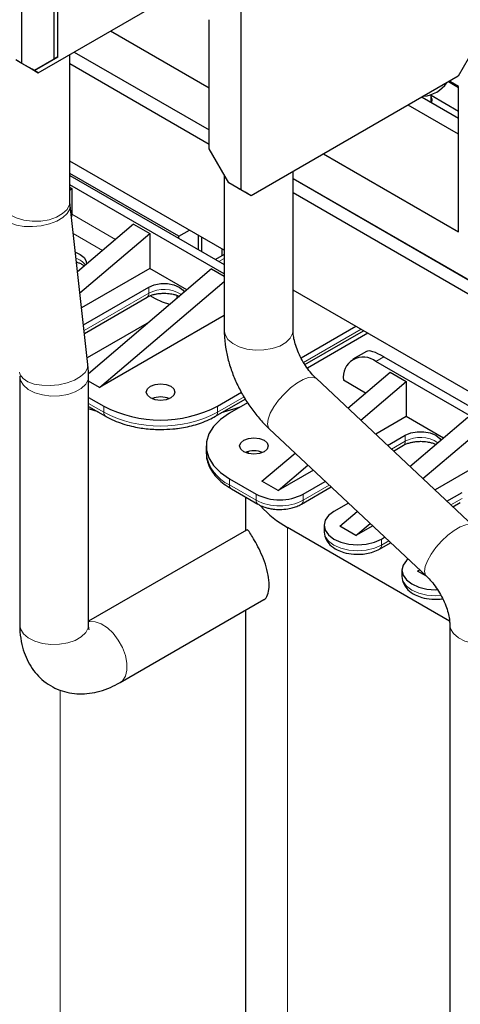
# Model space of a CAD drawing. Header units: millimetres. Extents: x 5 to 418, y 2 to 292.
# Tile 29 of 36: x 356 to 369, y 97 to 124. Entities that reach past the tile are written whole.
import ezdxf

# ---------------------------------------------------------------- set-up
doc = ezdxf.new("R2010")
doc.units = ezdxf.units.MM

msp = doc.modelspace()

# ---------------------------------------------------------------- linework, layer by layer
at = {"color": 7, "linetype": 'Continuous', "lineweight": 25}
for p, q in [((356.3203, 122.8591), (356.3203, 128.2026)), ((357.2084, 126.5794), (357.2084, 122.98)), ((357.3216, 123.0454), (357.3216, 126.6447)), ((356.7729, 122.5978), (361.0042, 125.0405)), ((362.4297, 124.6757), (362.4297, 119.3322)), ((361.5416, 120.4786), (361.5416, 124.0779)), ((358.7945, 123.7649), (361.5416, 122.179)), ((356.6597, 122.6632), (357.3216, 123.0454)), ((357.2084, 122.98), (356.6597, 122.6632)), ((357.3216, 123.0454), (357.2084, 122.98)), ((357.6593, 119.0109), (357.6593, 123.1096)), ((357.7761, 123.177), (361.5416, 121.0032)), ((368.7654, 122.9897), (368.4825, 122.4998)), ((356.3203, 122.8591), (356.1506, 122.9571)), ((356.49, 122.7611), (356.2072, 122.9244)), ((356.6597, 122.6632), (356.3203, 122.8591)), ((356.6032, 122.6958), (356.3203, 122.8591)), ((356.49, 122.7611), (356.3203, 122.8591)), ((356.49, 122.7611), (356.49, 122.7611)), ((356.6032, 122.6958), (356.7729, 122.5978)), ((356.7729, 122.5978), (356.6032, 122.6958)), ((356.6597, 122.6632), (356.6032, 122.6958)), ((357.6593, 122.8525), (361.5416, 120.6113)), ((356.6597, 122.6632), (356.6597, 122.6632)), ((368.4825, 122.4998), (362.7126, 119.1689)), ((368.4995, 122.179), (368.2131, 122.3443)), ((368.2732, 122.343), (368.2732, 122.379)), ((368.4995, 122.2124), (368.2732, 122.343)), ((368.4995, 118.1623), (368.4995, 122.2124)), ((367.4777, 121.9198), (368.4995, 121.3299)), ((367.7294, 121.7745), (367.7294, 121.9962)), ((367.7294, 121.9703), (368.4995, 121.5257)), ((368.4995, 120.8858), (367.0931, 121.6977)), ((362.0903, 119.5282), (361.5416, 120.4786)), ((364.7342, 120.336), (368.4995, 118.1623)), ((361.9619, 117.65), (357.6593, 120.1338)), ((360.6987, 118.0395), (357.6593, 119.7941)), ((357.6593, 119.7354), (361.9619, 117.2515)), ((361.9619, 119.7506), (361.9619, 115.4188)), ((363.8819, 115.4188), (363.8819, 119.8439)), ((361.9619, 116.9903), (357.6593, 119.4741)), ((357.6593, 119.4088), (357.7176, 119.3752)), ((362.4297, 119.3322), (362.0903, 119.5282)), ((362.3166, 119.3975), (362.0903, 119.5282)), ((363.8819, 119.6522), (368.9351, 116.735)), ((363.8819, 119.6522), (374.0376, 113.7894)), ((357.6593, 119.3256), (357.7176, 119.3752)), ((357.7176, 119.3752), (357.7176, 118.6566)), ((362.3731, 119.3649), (362.3166, 119.3975)), ((362.5429, 119.2669), (362.3731, 119.3649)), ((362.7126, 119.1689), (362.4297, 119.3322)), ((362.7126, 119.1689), (362.5429, 119.2669)), ((363.8819, 119.2603), (374.0376, 113.3975)), ((358.1611, 114.466), (357.6661, 118.896)), ((359.4372, 118.3824), (357.8724, 117.0501)), ((359.4372, 118.3824), (359.8898, 118.1212)), ((357.9383, 116.4598), (359.8898, 118.1212)), ((359.8898, 118.1212), (359.8898, 117.1413)), ((360.6987, 118.0395), (360.9929, 118.2094)), ((360.6987, 117.9807), (360.6987, 118.0395)), ((361.2418, 117.6672), (361.2418, 118.0657)), ((361.3323, 118.0135), (361.3323, 117.615)), ((361.9619, 117.5302), (361.7189, 117.3918)), ((361.898, 117.6869), (361.898, 117.4938)), ((359.8898, 117.1413), (357.985, 116.0417)), ((361.6095, 117.1284), (358.1773, 114.2064)), ((360.9236, 116.5445), (359.8898, 117.1413)), ((361.6095, 117.1284), (361.9619, 116.925)), ((358.4869, 113.8234), (361.9619, 116.7819)), ((358.0378, 115.5693), (359.8615, 116.6221)), ((360.0482, 116.2921), (359.8935, 116.3814)), ((381.0181, 106.6491), (363.8819, 116.5416)), ((358.0642, 115.3335), (359.8118, 116.3423)), ((359.8693, 115.6469), (358.1406, 114.649)), ((361.9619, 115.8295), (358.4869, 113.8234)), ((364.1039, 114.6495), (365.6317, 115.5315)), ((364.2129, 114.4614), (365.8491, 115.406)), ((365.9711, 115.3355), (364.283, 114.361)), ((365.928, 114.8293), (365.5516, 114.6119)), ((378.2972, 107.5601), (366.1915, 114.5486)), ((366.4178, 114.6792), (378.5235, 107.6907)), ((365.4081, 113.2505), (366.5875, 114.2546)), ((366.5875, 114.2546), (367.0401, 113.9934)), ((356.2598, 114.1379), (356.2598, 107.2136)), ((358.1798, 107.2136), (358.1798, 114.1379)), ((358.4869, 113.8234), (358.1798, 114.0007)), ((368.9156, 109.962), (364.5318, 114.0722)), ((365.9016, 113.6707), (365.2864, 114.0259)), ((365.7695, 112.9117), (367.0401, 113.9934)), ((367.0401, 113.9934), (367.0401, 113.0135)), ((361.7735, 113.3042), (362.4421, 113.6901)), ((358.1798, 113.5501), (358.6057, 113.3042)), ((361.7238, 113.0245), (362.5493, 113.501)), ((362.6158, 113.3986), (362.1129, 113.1083)), ((358.1798, 113.2991), (358.6554, 113.0245)), ((358.4498, 113.1432), (358.1798, 113.2276)), ((367.0401, 113.0135), (366.1864, 112.5208)), ((368.0739, 112.4167), (367.0401, 113.0135)), ((367.1428, 111.6241), (368.7597, 113.0006)), ((363.2185, 112.6715), (367.6024, 108.5613)), ((367.5043, 111.2852), (369.2123, 112.7394)), ((366.5184, 112.2095), (367.0118, 112.4943)), ((361.4569, 112.1939), (361.4569, 112.024)), ((361.4569, 112.024), (361.4573, 111.9979)), ((362.6227, 111.9846), (362.6429, 112.0424)), ((363.0124, 111.2109), (363.9369, 111.998)), ((366.6841, 112.0542), (366.9621, 112.2146)), ((363.4649, 110.9497), (364.2983, 111.6592)), ((364.4491, 111.5178), (363.4649, 110.9497)), ((368.986, 111.6289), (367.8421, 110.9685)), ((362.1129, 111.2795), (362.854, 110.8517)), ((363.4649, 110.9497), (363.0124, 111.2109)), ((364.1664, 110.8517), (364.781, 111.2065)), ((362.1626, 110.9998), (362.9037, 110.572)), ((364.1167, 110.572), (364.9467, 111.0512)), ((368.174, 110.6573), (368.5957, 110.9007)), ((362.5536, 110.7741), (362.5536, 109.8335)), ((368.3397, 110.5019), (368.546, 110.621)), ((365.4278, 110.6002), (365.0206, 110.3651)), ((365.1846, 109.9569), (365.6716, 110.3716)), ((362.5827, 109.8503), (358.1798, 107.3085)), ((368.2452, 107.3148), (363.7251, 109.9242)), ((364.7464, 109.983), (364.7464, 109.8132)), ((365.6372, 109.6957), (365.1846, 109.9569)), ((365.6372, 109.6957), (366.033, 110.0327)), ((366.1047, 109.9656), (365.6372, 109.6957)), ((366.3443, 109.601), (366.4366, 109.6543)), ((366.2945, 109.3212), (366.6024, 109.4989)), ((366.9186, 108.729), (366.9186, 108.5592)), ((367.3568, 108.7029), (367.4064, 108.7451)), ((367.6028, 108.5609), (367.3568, 108.7029)), ((359.0574, 105.5982), (363.067, 107.9129)), ((362.5536, 107.6165), (362.5536, 85.689)), ((368.2523, 107.2147), (368.2523, 78.3419))]:
    msp.add_line(p, q, dxfattribs=at)
at = {"color": 7, "linetype": 'Continuous', "lineweight": 18}
for p, q in [((357.7176, 118.6566), (358.9343, 117.9542)), ((358.5685, 117.6428), (357.7536, 118.1133)), ((361.9619, 117.4232), (361.8122, 117.3379)), ((359.8615, 116.4522), (358.0556, 115.4097)), ((359.8615, 116.4522), (359.8615, 116.6221)), ((360.6415, 116.3871), (360.6086, 116.4031)), ((360.6415, 116.3871), (360.6415, 116.3043)), ((365.7788, 115.4465), (364.1761, 114.5213)), ((366.1915, 114.5486), (366.4178, 114.6792)), ((358.6057, 113.1343), (358.1798, 113.3802)), ((362.5147, 113.5622), (361.7735, 113.1343)), ((358.6057, 113.3042), (358.6057, 113.1343)), ((361.7735, 113.1343), (361.7735, 113.3042)), ((367.0118, 112.3245), (366.6305, 112.1044)), ((367.0118, 112.3245), (367.0118, 112.4943)), ((362.1129, 111.1097), (362.1129, 111.2795)), ((362.854, 110.6819), (362.1129, 111.1097)), ((364.8932, 111.1014), (364.1664, 110.6819)), ((362.854, 110.8517), (362.854, 110.6819)), ((364.1664, 110.6819), (364.1664, 110.8517)), ((368.5957, 110.7308), (368.2862, 110.5522)), ((363.7251, 84.0561), (363.7251, 109.9242)), ((366.3443, 109.4311), (366.3443, 109.601)), ((366.5488, 109.5492), (366.3443, 109.4311)), ((357.3895, 89.345), (357.3895, 105.3868))]:
    msp.add_line(p, q, dxfattribs=at)
at = {"color": 7, "linetype": 'Continuous', "lineweight": 25, "flags": 128}
for points in [[(367.7505, 121.7623), (367.7594, 121.8487), (367.7294, 121.9257)], [(357.7038, 118.5589), (357.7132, 118.6031), (357.7176, 118.6566)], [(357.8114, 117.596), (357.9495, 117.5364), (358.0598, 117.4488), (358.1178, 117.3457), (358.1233, 117.2638)], [(359.8615, 116.6221), (360.0134, 116.6858), (360.1919, 116.7193), (360.3796, 116.7193), (360.5582, 116.6858), (360.71, 116.6221), (360.8204, 116.5344), (360.8552, 116.4863)], [(360.4445, 116.1366), (360.2421, 116.2002), (360.0482, 116.2921)], [(359.9068, 113.5328), (359.82, 113.6077), (359.7896, 113.6961), (359.82, 113.7844), (359.9068, 113.8593), (360.0365, 113.9094), (360.1896, 113.927), (360.3427, 113.9094), (360.4724, 113.8593), (360.5592, 113.7844), (360.5896, 113.6961), (360.5592, 113.6077), (360.4724, 113.5328), (360.3427, 113.4827), (360.1896, 113.4652), (360.0365, 113.4827), (359.9068, 113.5328)], [(362.1129, 113.1083), (361.8619, 112.9356), (361.6667, 112.7404), (361.5332, 112.5286), (361.4654, 112.3066), (361.4654, 112.0812), (361.5332, 111.8592), (361.6667, 111.6474), (361.8619, 111.4522), (362.1129, 111.2795)], [(362.4263, 113.2892), (362.2872, 113.2384), (361.8784, 113.1137)], [(367.0118, 112.4943), (367.1636, 112.558), (367.3422, 112.5915), (367.5299, 112.5915), (367.7084, 112.558), (367.8603, 112.4943), (367.9706, 112.4066), (368.0055, 112.3585)], [(362.5089, 112.0306), (362.4222, 112.1055), (362.3918, 112.1939), (362.4222, 112.2822), (362.5089, 112.3572), (362.6387, 112.4072), (362.7918, 112.4248), (362.9448, 112.4072), (363.0746, 112.3572), (363.1613, 112.2822), (363.1918, 112.1939), (363.1613, 112.1055), (363.0746, 112.0306), (362.9448, 111.9805), (362.7918, 111.963), (362.6387, 111.9805), (362.5089, 112.0306)], [(365.0206, 110.3651), (364.8718, 110.2532), (364.7783, 110.1229), (364.7464, 109.983), (364.7783, 109.8432), (364.8718, 109.7129), (365.0206, 109.601), (365.2144, 109.5151), (365.4402, 109.4611), (365.6824, 109.4427), (365.9247, 109.4611), (366.1504, 109.5151), (366.3443, 109.601)], [(367.0906, 109.0412), (367.044, 108.9992), (366.9505, 108.8689), (366.9186, 108.729), (366.9505, 108.5892), (367.044, 108.4589), (367.1928, 108.347), (367.3866, 108.2611), (367.6124, 108.2071), (367.8546, 108.1887), (367.9086, 108.1896)]]:
    msp.add_lwpolyline(points, dxfattribs=at)
at = {"color": 7, "linetype": 'Continuous', "lineweight": 18, "flags": 128}
for points in [[(355.7393, 119.0109), (355.7624, 118.8901), (355.844, 118.7593), (355.9792, 118.6445), (356.1597, 118.5526), (356.3741, 118.4895), (356.609, 118.4592), (356.8495, 118.4636), (357.0806, 118.5023), (357.2877, 118.573), (357.4579, 118.6713), (357.5804, 118.7909), (357.6475, 118.9243), (357.6593, 119.0109)], [(355.758, 118.6828), (355.7786, 118.6092), (355.8587, 118.5036), (355.9923, 118.4159), (356.1713, 118.3518), (356.3842, 118.3151), (356.6177, 118.3083), (356.8571, 118.3316), (357.0874, 118.3838), (357.2941, 118.4614), (357.4643, 118.5596), (357.5872, 118.6723), (357.6551, 118.7923), (357.6661, 118.896)], [(361.9619, 115.4188), (361.985, 115.2979), (362.0665, 115.1672), (362.2018, 115.0523), (362.3823, 114.9604), (362.5967, 114.8973), (362.8315, 114.867), (363.072, 114.8714), (363.3031, 114.9101), (363.5103, 114.9809), (363.6804, 115.0791), (363.8029, 115.1987), (363.87, 115.3321), (363.8819, 115.4188)], [(356.253, 114.2528), (356.2736, 114.1792), (356.3536, 114.0736), (356.4873, 113.986), (356.6662, 113.9218), (356.8791, 113.8852), (357.1126, 113.8783), (357.352, 113.9017), (357.5824, 113.9538), (357.7891, 114.0314), (357.9593, 114.1297), (358.0821, 114.2423), (358.1501, 114.3623), (358.1611, 114.466)], [(356.2598, 114.1377), (356.2829, 114.017), (356.3644, 113.8863), (356.4996, 113.7714), (356.6802, 113.6795), (356.8946, 113.6164), (357.1294, 113.5861), (357.3699, 113.5905), (357.601, 113.6293), (357.8081, 113.7), (357.9783, 113.7982), (358.1008, 113.9178), (358.1679, 114.0512), (358.1798, 114.1382)], [(363.2185, 112.6715), (363.1937, 112.7025), (363.1671, 112.804), (363.185, 112.9411), (363.2462, 113.1052), (363.347, 113.2862), (363.481, 113.4725), (363.6397, 113.6524), (363.8132, 113.8148), (363.9907, 113.9493), (364.1608, 114.0475), (364.313, 114.1033), (364.4377, 114.1131), (364.5271, 114.0764), (364.5318, 114.0722)], [(364.7464, 109.8132), (364.7783, 109.6734), (364.8718, 109.543), (365.0206, 109.4311), (365.2144, 109.3453), (365.4402, 109.2913), (365.6824, 109.2729), (365.9247, 109.2913), (366.1504, 109.3453), (366.3443, 109.4311)], [(367.6017, 108.562), (367.5775, 108.5924), (367.5509, 108.6938), (367.5688, 108.8309), (367.6301, 108.9951), (367.7309, 109.176), (367.8648, 109.3623), (368.0236, 109.5423), (368.1971, 109.7047), (368.3745, 109.8392), (368.5447, 109.9374), (368.6969, 109.9932), (368.8216, 110.003), (368.9109, 109.9662), (368.9155, 109.9621)], [(366.9186, 108.5592), (366.9505, 108.4193), (367.044, 108.289), (367.1928, 108.1771), (367.3866, 108.0912), (367.6124, 108.0373), (367.8546, 108.0189), (368.0051, 108.0259)], [(356.2598, 107.2136), (356.2829, 107.0927), (356.3644, 106.962), (356.4996, 106.8471), (356.6802, 106.7553), (356.8946, 106.6922), (357.1294, 106.6619), (357.3699, 106.6662), (357.601, 106.705), (357.8081, 106.7757), (357.9783, 106.8739), (358.1008, 106.9935), (358.1679, 107.1269), (358.1798, 107.2136)], [(359.0575, 105.5983), (359.1266, 105.6518), (359.2086, 105.7767), (359.2509, 105.9426), (359.2509, 106.1391), (359.2086, 106.3538), (359.1266, 106.5733), (359.0101, 106.7838), (358.8664, 106.972), (358.7046, 107.1262), (358.5348, 107.2365), (358.3676, 107.2962), (358.2137, 107.3014), (358.1798, 107.2945)], [(368.2523, 107.2146), (368.2754, 107.0938), (368.3569, 106.9631), (368.4922, 106.8482), (368.6727, 106.7564), (368.8871, 106.6933), (369.1219, 106.663), (369.3625, 106.6674), (369.5935, 106.7061), (369.8007, 106.7768), (369.9708, 106.8751), (370.0933, 106.9946), (370.1605, 107.128), (370.1723, 107.2151)]]:
    msp.add_lwpolyline(points, dxfattribs=at)
at = {"color": 7, "linetype": 'Continuous', "lineweight": 25}
for centre, radius, start, end in [((367.4416, 122.8316), 0.8906, 275.08826, 324.90637), ((365.8382, 114.1154), 0.559, 50.79671, 189.21404), ((360.1896, 112.928), 0.634, 67.35051, 112.64949), ((360.1896, 116.3443), 3.428, 242.48054, 297.51946), ((362.7918, 111.4258), 0.634, 67.35051, 112.64949), ((363.5102, 112.1182), 1.4264, 242.60967, 297.39033), ((365.1261, 112.4417), 2.8811, 221.87553, 240.90407)]:
    msp.add_arc(centre, radius, start, end, dxfattribs=at)
at = {"color": 7, "linetype": 'Continuous', "lineweight": 18}
for centre, radius, start, end in [((357.7092, 116.9701), 0.4658, 34.8881, 74.83096), ((359.7473, 116.4377), 0.1151, 304.05635, 7.25583), ((360.2828, 115.6886), 0.8721, 56.12792, 118.88716), ((358.7198, 113.1198), 0.115, 172.73207, 236.06431), ((360.1896, 116.1745), 3.428, 242.48054, 297.51946), ((361.6595, 113.1198), 0.115, 303.82589, 7.27893), ((366.8976, 112.3099), 0.1151, 304.05635, 7.25583), ((367.4331, 111.5609), 0.8721, 56.12792, 118.88716), ((362.5834, 112.143), 1.1354, 187.34313, 245.52002), ((362.2271, 111.0951), 0.1151, 172.74417, 235.94365), ((362.9679, 110.6673), 0.1149, 172.70235, 236.36154), ((363.5102, 111.9483), 1.4264, 242.60967, 297.39033), ((364.0524, 110.6673), 0.1149, 303.71903, 7.28961), ((366.2301, 109.4166), 0.1151, 304.03784, 7.25769)]:
    msp.add_arc(centre, radius, start, end, dxfattribs=at)
at = {"color": 7, "linetype": 'Continuous', "lineweight": 25}
msp.add_ellipse((366.9307, 113.9301), major_axis=(1.0212, -0.884), ratio=0.2247579, start_param=2.2785133, end_param=3.0638302, dxfattribs=at)
for points, knots in [([(357.6661, 118.896), (357.6637, 118.9217), (357.6598, 118.9632), (357.6595, 118.9978), (357.6593, 119.0109)], [0, 0, 0, 0, 0.6208275, 1, 1, 1, 1]), ([(357.8421, 117.3212), (357.8532, 117.3183), (357.898, 117.3063), (357.964, 117.2769), (358.0284, 117.2412), (358.053, 117.2196), (358.062, 117.2116)], [0, 0, 0, 0, 0.1121349, 0.4505748, 0.7980588, 1, 1, 1, 1]), ([(359.8146, 116.3416), (359.8375, 116.3546), (359.8849, 116.3815), (359.9761, 116.4119), (360.0745, 116.4348), (360.1766, 116.4494), (360.2498, 116.4513), (360.2858, 116.4522)], [0, 0, 0, 0, 0.203262, 0.4213451, 0.5976261, 0.8019624, 1, 1, 1, 1]), ([(360.2858, 116.4522), (360.3477, 116.4496), (360.4336, 116.446), (360.5494, 116.4235), (360.6351, 116.4003), (360.6885, 116.3768), (360.7137, 116.3657)], [0, 0, 0, 0, 0.3892512, 0.5393902, 0.7824991, 1, 1, 1, 1]), ([(361.9619, 115.4188), (361.9633, 115.351), (361.9674, 115.1661), (362.0088, 114.8584), (362.0946, 114.499), (362.2182, 114.1426), (362.376, 113.7952), (362.5651, 113.4616), (362.7831, 113.1474), (363.0029, 112.8827), (363.1549, 112.7338), (363.2185, 112.6715)], [0, 0, 0, 0, 0.0700112, 0.1908501, 0.311665, 0.432147, 0.5521505, 0.6719667, 0.7920826, 0.9128984, 1, 1, 1, 1]), ([(364.5318, 114.0722), (364.5082, 114.095), (364.4388, 114.1623), (364.3228, 114.2981), (364.1935, 114.4827), (364.08, 114.6845), (363.9891, 114.8917), (363.9252, 115.0915), (363.8904, 115.2654), (363.8822, 115.3685), (363.8819, 115.4124), (363.8819, 115.4188)], [0, 0, 0, 0, 0.0668922, 0.1974603, 0.3304423, 0.4651722, 0.6000733, 0.7332289, 0.8634306, 0.9802077, 1, 1, 1, 1]), ([(358.1798, 114.1379), (358.1785, 114.2057), (358.1765, 114.3144), (358.1653, 114.4245), (358.1611, 114.466)], [0, 0, 0, 0, 0.6234183, 1, 1, 1, 1]), ([(358.6558, 113.0248), (358.6581, 113.0233), (358.7281, 112.977), (358.8882, 112.9048), (359.1271, 112.8123), (359.3677, 112.7458), (359.5874, 112.7019), (359.797, 112.6734), (359.9929, 112.657), (360.1276, 112.6551), (360.1896, 112.6542)], [0, 0, 0, 0, 0.0058039, 0.1807185, 0.3501256, 0.5080913, 0.6491126, 0.7606794, 0.8897621, 1, 1, 1, 1]), ([(360.1896, 112.6542), (360.3031, 112.657), (360.4628, 112.661), (360.6943, 112.6876), (360.8878, 112.7191), (361.1095, 112.7709), (361.3292, 112.8401), (361.5384, 112.9238), (361.6629, 112.9921), (361.723, 113.0251)], [0, 0, 0, 0, 0.2015988, 0.2834889, 0.418552, 0.5574127, 0.7050461, 0.857654, 1, 1, 1, 1]), ([(366.9649, 112.2138), (366.9877, 112.2268), (367.0352, 112.2537), (367.1264, 112.2841), (367.2248, 112.3071), (367.3269, 112.3217), (367.4, 112.3235), (367.436, 112.3245)], [0, 0, 0, 0, 0.203262, 0.4213451, 0.5976261, 0.8019624, 1, 1, 1, 1]), ([(367.436, 112.3245), (367.498, 112.3219), (367.5838, 112.3183), (367.6997, 112.2957), (367.7854, 112.2725), (367.8387, 112.2491), (367.8639, 112.238)], [0, 0, 0, 0, 0.38925124, 0.53939017, 0.78249907, 1, 1, 1, 1]), ([(361.4629, 111.9925), (361.4645, 111.9455), (361.4683, 111.8302), (361.5286, 111.6511), (361.6317, 111.4617), (361.7771, 111.2871), (361.9527, 111.1305), (362.094, 111.0429), (362.1631, 111.0001)], [0, 0, 0, 0, 0.1195788, 0.2933342, 0.4701286, 0.6492337, 0.8284351, 1, 1, 1, 1]), ([(362.906, 110.5741), (362.9205, 110.5648), (362.9756, 110.5293), (363.0774, 110.4912), (363.205, 110.455), (363.3453, 110.4295), (363.4492, 110.4257), (363.5102, 110.4235)], [0, 0, 0, 0, 0.0891683, 0.339869, 0.5268918, 0.722472, 1, 1, 1, 1]), ([(363.5102, 110.4235), (363.586, 110.4268), (363.6913, 110.4314), (363.8385, 110.4608), (363.9546, 110.4954), (364.0538, 110.5346), (364.1025, 110.5658), (364.1148, 110.5737)], [0, 0, 0, 0, 0.3447171, 0.4788814, 0.6998291, 0.924458, 1, 1, 1, 1]), ([(363.0651, 107.9169), (363.0686, 107.9173), (363.1133, 107.9218), (363.1767, 108.0369), (363.2247, 108.2432), (363.2105, 108.5197), (363.1404, 108.8222), (363.0294, 109.1246), (362.9009, 109.3985), (362.7753, 109.6282), (362.6711, 109.7883), (362.6097, 109.8718), (362.5956, 109.8434), (362.5919, 109.8358)], [0, 0, 0, 0, 0.0088266, 0.1113909, 0.2114108, 0.3112152, 0.411064, 0.5108479, 0.611308, 0.7153875, 0.8281977, 0.9542774, 1, 1, 1, 1]), ([(364.7527, 109.7884), (364.763, 109.7189), (364.7817, 109.5928), (364.9196, 109.4189), (365.0893, 109.3008), (365.3148, 109.214), (365.5358, 109.1753), (365.7516, 109.172), (365.9366, 109.192), (366.1285, 109.2385), (366.2377, 109.2929), (366.2945, 109.3212)], [0, 0, 0, 0, 0.1283222, 0.2326134, 0.3727176, 0.479485, 0.6191098, 0.7016353, 0.792565, 0.8919847, 1, 1, 1, 1]), ([(366.9186, 108.5592), (366.9298, 108.4811), (366.9491, 108.3463), (367.0915, 108.1648), (367.2616, 108.0469), (367.4871, 107.9598), (367.7078, 107.922), (367.9086, 107.9169), (368.0098, 107.9301), (368.0556, 107.9361)], [0, 0, 0, 0, 0.1832515, 0.316024, 0.4943897, 0.6303146, 0.80807, 0.9131327, 1, 1, 1, 1]), ([(367.6024, 108.5613), (367.6259, 108.5385), (367.6953, 108.4712), (367.8114, 108.3354), (367.9407, 108.1508), (368.0542, 107.949), (368.145, 107.7418), (368.2089, 107.542), (368.2437, 107.3681), (368.2519, 107.265), (368.2522, 107.2211), (368.2523, 107.2147)], [0, 0, 0, 0, 0.06689216, 0.19746035, 0.33044229, 0.46517218, 0.60007326, 0.73322891, 0.8634306, 0.9802077, 1, 1, 1, 1]), ([(356.2598, 107.2136), (356.2613, 107.1453), (356.2655, 106.9564), (356.3096, 106.6721), (356.4009, 106.3715), (356.526, 106.1103), (356.6851, 105.8795), (356.881, 105.6762), (357.1115, 105.5083), (357.3709, 105.3836), (357.6437, 105.3073), (357.9246, 105.2777), (358.211, 105.293), (358.5013, 105.3533), (358.7863, 105.4531), (358.9685, 105.5506), (359.0574, 105.5982)], [0, 0, 0, 0, 0.0493093, 0.1363274, 0.2113355, 0.2833872, 0.3530863, 0.4212409, 0.4944569, 0.5657364, 0.6359181, 0.7060188, 0.7772369, 0.8506722, 0.9271395, 1, 1, 1, 1]), ([(358.1973, 107.0697), (358.1975, 107.0694), (358.2013, 107.0631), (358.1894, 107.0888), (358.1811, 107.1467), (358.1801, 107.1981), (358.1798, 107.2136)], [0, 0, 0, 0, 0.01883092, 0.43977683, 0.83160905, 1, 1, 1, 1])]:
    msp.add_open_spline(points, degree=3, knots=knots, dxfattribs=at)
at = {"color": 7, "linetype": 'Continuous', "lineweight": 18}
msp.add_open_spline([(360.7097, 116.3624), (360.7047, 116.364), (360.679, 116.3723), (360.6582, 116.3805), (360.6415, 116.3871)], degree=3, knots=[0, 0, 0, 0, 0.1969738, 1, 1, 1, 1], dxfattribs=at)

doc.saveas('drawing.dxf')
